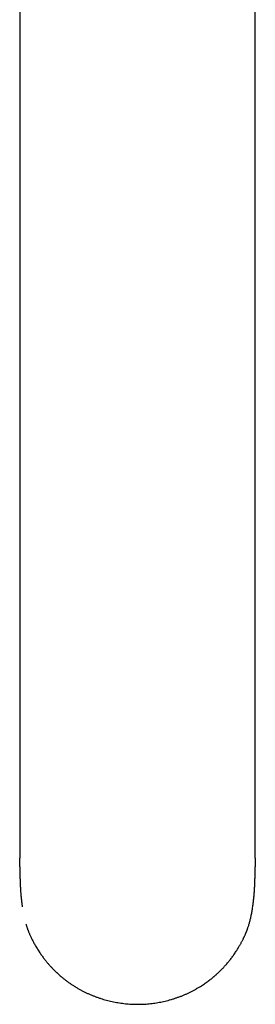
# Model space of a CAD drawing. Header units: millimetres. Extents: x 8 to 763, y 12 to 560.
# Tile 4 of 23: x 380 to 410, y 66 to 193. Entities that reach past the tile are written whole.
import ezdxf

# ---------------------------------------------------------------- set-up
doc = ezdxf.new("R2010")
doc.units = ezdxf.units.MM

msp = doc.modelspace()

# ---------------------------------------------------------------- linework, layer by layer
at = {"color": 7, "linetype": 'Continuous', "lineweight": 30}
for p, q in [((379.79, 230.96), (379.79, 127.47)), ((410.21, 127.47), (410.21, 229.64)), ((379.79, 127.47), (379.79, 121.73)), ((409.86, 78.72), (409.88, 78.88))]:
    msp.add_line(p, q, dxfattribs=at)
for centre, radius, start, end in [((382.27, 73.15), 0.021, 176.9858, 238.8079), ((407.73, 73.14), 0.0214, 301.3175, 2.7136)]:
    msp.add_arc(centre, radius, start, end, dxfattribs=at)
for points, knots in [([(410.21, 121.73), (410.21, 122.59), (410.21, 124.51), (410.21, 126.42), (410.21, 127.47)], [0, 0, 0, 0, 0.452523, 1, 1, 1, 1]), ([(379.79, 121.73), (379.79, 121.4), (379.79, 120.73), (379.79, 119.73), (379.79, 118.72), (379.79, 117.71), (379.79, 116.68), (379.79, 115.67), (379.79, 114.68), (379.79, 113.7), (379.79, 112.71), (379.79, 111.72), (379.79, 110.73), (379.79, 109.72), (379.79, 108.72), (379.79, 107.71), (379.79, 106.69), (379.79, 105.68), (379.79, 104.67), (379.79, 103.66), (379.79, 102.69), (379.79, 102.05), (379.79, 101.75)], [0, 0, 0, 0, 0.052573, 0.105148, 0.157726, 0.210304, 0.262885, 0.315466, 0.365043, 0.41462, 0.464198, 0.513775, 0.563353, 0.612931, 0.662508, 0.712086, 0.761663, 0.811241, 0.859934, 0.908627, 0.95732, 1, 1, 1, 1]), ([(410.21, 101.76), (410.21, 102.07), (410.21, 102.69), (410.21, 103.62), (410.21, 104.55), (410.21, 105.48), (410.21, 106.4), (410.21, 107.32), (410.21, 108.26), (410.21, 109.24), (410.21, 110.23), (410.21, 111.23), (410.21, 112.21), (410.21, 113.2), (410.21, 114.17), (410.21, 115.14), (410.21, 116.11), (410.21, 117.07), (410.21, 118.02), (410.21, 118.96), (410.21, 119.89), (410.21, 120.81), (410.21, 121.42), (410.21, 121.73)], [0, 0, 0, 0, 0.0448027, 0.0896048, 0.1344064, 0.1792078, 0.224009, 0.2688101, 0.3136112, 0.3628925, 0.4121739, 0.4614554, 0.5107369, 0.5600184, 0.6092997, 0.6585806, 0.7078611, 0.7571408, 0.8064196, 0.8548172, 0.9032133, 0.9516077, 1, 1, 1, 1]), ([(379.79, 101.75), (379.79, 101.69), (379.79, 101.51), (379.79, 101.22), (379.79, 100.89), (379.79, 100.57), (379.79, 100.26), (379.79, 99.95), (379.79, 99.66), (379.79, 99.37), (379.79, 99.08), (379.8, 98.77), (379.8, 98.46), (379.8, 98.16), (379.8, 97.87), (379.8, 97.59), (379.8, 97.33), (379.8, 97.07), (379.8, 96.83), (379.81, 96.6), (379.81, 96.38), (379.81, 96.18), (379.81, 95.98), (379.81, 95.81), (379.81, 95.65), (379.81, 95.5), (379.81, 95.36), (379.81, 95.23), (379.81, 95.12), (379.81, 95.02), (379.81, 94.94), (379.81, 94.86), (379.81, 94.8), (379.81, 94.74), (379.81, 94.68), (379.81, 94.61), (379.82, 94.52), (379.82, 94.43), (379.82, 94.33), (379.82, 94.22), (379.82, 94.11), (379.82, 93.97), (379.82, 93.8), (379.82, 93.6), (379.82, 93.39), (379.82, 93.17), (379.82, 92.94), (379.82, 92.71), (379.82, 92.46), (379.82, 92.18), (379.82, 91.89), (379.82, 91.59), (379.82, 91.28), (379.82, 90.99), (379.81, 90.75), (379.81, 90.54), (379.81, 90.34), (379.81, 90.15), (379.81, 89.96), (379.81, 89.78), (379.81, 89.59), (379.81, 89.4), (379.81, 89.22), (379.81, 89.05), (379.81, 88.9), (379.81, 88.75), (379.81, 88.62), (379.81, 88.49), (379.81, 88.38), (379.8, 88.29), (379.8, 88.22), (379.8, 88.15), (379.8, 88.07), (379.8, 87.98), (379.8, 87.87), (379.8, 87.76), (379.8, 87.64), (379.8, 87.53), (379.8, 87.43), (379.8, 87.33), (379.8, 87.23), (379.8, 87.13), (379.8, 87.03), (379.8, 86.93), (379.8, 86.84), (379.8, 86.75), (379.8, 86.66), (379.8, 86.59), (379.8, 86.51), (379.8, 86.45), (379.8, 86.38), (379.8, 86.31), (379.8, 86.25), (379.8, 86.18), (379.8, 86.12), (379.8, 86.06), (379.8, 86.01), (379.8, 85.96), (379.8, 85.91), (379.8, 85.86), (379.8, 85.81), (379.8, 85.76), (379.8, 85.7), (379.8, 85.65), (379.8, 85.61), (379.8, 85.57), (379.8, 85.53), (379.8, 85.49), (379.8, 85.44), (379.8, 85.39), (379.8, 85.34), (379.8, 85.31), (379.8, 85.27), (379.8, 85.24), (379.8, 85.21), (379.8, 85.19), (379.8, 85.16), (379.8, 85.13), (379.8, 85.12), (379.8, 85.11)], [0, 0, 0, 0, 0.011889, 0.032533, 0.052654, 0.072252, 0.091325, 0.109548, 0.127265, 0.144478, 0.161186, 0.180418, 0.198937, 0.216742, 0.233835, 0.250214, 0.26588, 0.280831, 0.295067, 0.308589, 0.321396, 0.333489, 0.344868, 0.354936, 0.36436, 0.37314, 0.381277, 0.38877, 0.394904, 0.400528, 0.405641, 0.410244, 0.413503, 0.416642, 0.420143, 0.42403, 0.429159, 0.434796, 0.440743, 0.446972, 0.453482, 0.460273, 0.471212, 0.482809, 0.495016, 0.507681, 0.520793, 0.534349, 0.548351, 0.564765, 0.581751, 0.599308, 0.617439, 0.636147, 0.648658, 0.660861, 0.672629, 0.683961, 0.694855, 0.70531, 0.717277, 0.72861, 0.739308, 0.749372, 0.758801, 0.767444, 0.775688, 0.783719, 0.791536, 0.795669, 0.799775, 0.8043, 0.809379, 0.815011, 0.821195, 0.828925, 0.836292, 0.843234, 0.84975, 0.855476, 0.861507, 0.867843, 0.874415, 0.880727, 0.886679, 0.892343, 0.898248, 0.902761, 0.907398, 0.911846, 0.916061, 0.920096, 0.924428, 0.929168, 0.933176, 0.937038, 0.940479, 0.9435, 0.946234, 0.949372, 0.95301, 0.956672, 0.960424, 0.963754, 0.966654, 0.969124, 0.971531, 0.974455, 0.977898, 0.981579, 0.984233, 0.986769, 0.989161, 0.991273, 0.99308, 0.994791, 0.996391, 0.998288, 1, 1, 1, 1]), ([(410.2, 85.1), (410.2, 85.11), (410.2, 85.12), (410.2, 85.14), (410.2, 85.17), (410.2, 85.2), (410.2, 85.22), (410.2, 85.24), (410.2, 85.27), (410.2, 85.32), (410.2, 85.37), (410.2, 85.43), (410.2, 85.49), (410.2, 85.54), (410.2, 85.57), (410.2, 85.61), (410.2, 85.65), (410.2, 85.7), (410.2, 85.76), (410.2, 85.83), (410.2, 85.89), (410.2, 85.95), (410.2, 86), (410.2, 86.06), (410.2, 86.12), (410.2, 86.18), (410.2, 86.24), (410.2, 86.3), (410.2, 86.35), (410.2, 86.4), (410.2, 86.45), (410.2, 86.52), (410.2, 86.6), (410.2, 86.69), (410.2, 86.76), (410.2, 86.82), (410.2, 86.88), (410.2, 86.95), (410.2, 87.03), (410.2, 87.11), (410.2, 87.18), (410.2, 87.25), (410.2, 87.31), (410.2, 87.37), (410.2, 87.42), (410.2, 87.48), (410.2, 87.56), (410.2, 87.69), (410.2, 87.86), (410.2, 88.05), (410.2, 88.24), (410.19, 88.44), (410.19, 88.64), (410.19, 88.85), (410.19, 89.07), (410.19, 89.3), (410.19, 89.49), (410.19, 89.65), (410.19, 89.76), (410.19, 89.88), (410.19, 90), (410.19, 90.12), (410.19, 90.24), (410.19, 90.36), (410.19, 90.46), (410.19, 90.55), (410.19, 90.63), (410.19, 90.69), (410.19, 90.74), (410.19, 90.79), (410.18, 90.86), (410.18, 90.93), (410.18, 91.02), (410.18, 91.11), (410.18, 91.22), (410.18, 91.33), (410.18, 91.44), (410.18, 91.59), (410.18, 91.78), (410.18, 91.96), (410.18, 92.1), (410.18, 92.18), (410.18, 92.26), (410.18, 92.33), (410.18, 92.4), (410.18, 92.45), (410.18, 92.5), (410.18, 92.54), (410.18, 92.58), (410.18, 92.62), (410.18, 92.66), (410.18, 92.73), (410.18, 92.8), (410.18, 92.88), (410.18, 92.96), (410.18, 93.04), (410.18, 93.14), (410.18, 93.23), (410.18, 93.34), (410.18, 93.46), (410.18, 93.58), (410.18, 93.69), (410.18, 93.78), (410.18, 93.87), (410.18, 93.95), (410.18, 94.01), (410.18, 94.07), (410.18, 94.12), (410.18, 94.19), (410.18, 94.26), (410.18, 94.36), (410.18, 94.46), (410.18, 94.59), (410.19, 94.74), (410.19, 94.9), (410.19, 95.07), (410.19, 95.24), (410.19, 95.41), (410.19, 95.57), (410.19, 95.74), (410.19, 95.92), (410.19, 96.11), (410.19, 96.32), (410.19, 96.54), (410.19, 96.77), (410.2, 97.01), (410.2, 97.26), (410.2, 97.52), (410.2, 97.78), (410.2, 98.05), (410.2, 98.32), (410.2, 98.61), (410.2, 98.9), (410.21, 99.2), (410.21, 99.52), (410.21, 99.84), (410.21, 100.16), (410.21, 100.5), (410.21, 100.84), (410.21, 101.19), (410.21, 101.49), (410.21, 101.68), (410.21, 101.75)], [0, 0, 0, 0, 0.00008, 0.002457, 0.004466, 0.006108, 0.007469, 0.008939, 0.010569, 0.013952, 0.017767, 0.022004, 0.025852, 0.029021, 0.031477, 0.033582, 0.036228, 0.039456, 0.044003, 0.048403, 0.052435, 0.0561, 0.059573, 0.063246, 0.067203, 0.071444, 0.075578, 0.079296, 0.082516, 0.085418, 0.088489, 0.091757, 0.098459, 0.104841, 0.108468, 0.111967, 0.115774, 0.120196, 0.125233, 0.130886, 0.135291, 0.139662, 0.143614, 0.147147, 0.150261, 0.152962, 0.159101, 0.16546, 0.177345, 0.189782, 0.201333, 0.213305, 0.225767, 0.238858, 0.251884, 0.265481, 0.279648, 0.286525, 0.293528, 0.300657, 0.307746, 0.314399, 0.32208, 0.329054, 0.335321, 0.340881, 0.344754, 0.348192, 0.351194, 0.354019, 0.357784, 0.362174, 0.367189, 0.372828, 0.379024, 0.385469, 0.392124, 0.398989, 0.411583, 0.42483, 0.430201, 0.435287, 0.439913, 0.44408, 0.447771, 0.451006, 0.453786, 0.456111, 0.457984, 0.459946, 0.462873, 0.466464, 0.470721, 0.475642, 0.480059, 0.484901, 0.490169, 0.495863, 0.501869, 0.509322, 0.51619, 0.522475, 0.528034, 0.533038, 0.537488, 0.541383, 0.544724, 0.547603, 0.550441, 0.555672, 0.560937, 0.566281, 0.574148, 0.582754, 0.592101, 0.602188, 0.613016, 0.622044, 0.631529, 0.641473, 0.651875, 0.662798, 0.675014, 0.68788, 0.701396, 0.715563, 0.730379, 0.745846, 0.761025, 0.77678, 0.793112, 0.81002, 0.827505, 0.845569, 0.86421, 0.883431, 0.90323, 0.923609, 0.944188, 0.965326, 0.987022, 1, 1, 1, 1]), ([(379.81, 83.99), (379.81, 84.05), (379.81, 84.2), (379.81, 84.37), (379.81, 84.51), (379.81, 84.6), (379.8, 84.68), (379.8, 84.8), (379.8, 84.9), (379.8, 84.98), (379.8, 85.01), (379.8, 85.02), (379.8, 85.03), (379.8, 85.03), (379.8, 85.04), (379.8, 85.05), (379.8, 85.06), (379.8, 85.07), (379.8, 85.08), (379.8, 85.1), (379.8, 85.1), (379.8, 85.11)], [0, 0, 0, 0, 0.1810161, 0.4023808, 0.4794661, 0.5574709, 0.6354793, 0.713491, 0.8507987, 0.9112178, 0.9179996, 0.9247815, 0.9315634, 0.9383454, 0.9451273, 0.9519093, 0.9586913, 0.9659993, 0.9784146, 0.9959372, 1, 1, 1, 1]), ([(410.2, 85.1), (410.2, 85.04), (410.2, 84.89), (410.2, 84.66), (410.19, 84.41), (410.19, 84.19), (410.19, 84.05), (410.19, 83.99)], [0, 0, 0, 0, 0.1646674, 0.3878135, 0.6109048, 0.8339392, 1, 1, 1, 1]), ([(379.81, 83.99), (379.81, 83.98), (379.81, 83.96), (379.81, 83.94), (379.81, 83.91), (379.81, 83.88), (379.81, 83.86), (379.81, 83.83), (379.81, 83.81), (379.81, 83.78), (379.81, 83.75), (379.81, 83.73), (379.81, 83.71), (379.81, 83.69), (379.81, 83.67), (379.81, 83.65), (379.81, 83.63), (379.81, 83.6), (379.81, 83.57), (379.81, 83.54), (379.82, 83.51), (379.82, 83.49), (379.82, 83.46), (379.82, 83.42), (379.82, 83.38), (379.82, 83.34), (379.82, 83.29), (379.82, 83.22), (379.82, 83.16), (379.82, 83.09), (379.82, 83.03), (379.82, 82.96), (379.82, 82.89), (379.83, 82.81), (379.83, 82.73), (379.83, 82.66), (379.83, 82.61), (379.83, 82.56), (379.83, 82.52), (379.83, 82.48), (379.83, 82.44), (379.84, 82.41), (379.84, 82.38), (379.84, 82.35), (379.84, 82.31), (379.84, 82.28), (379.84, 82.26), (379.84, 82.23), (379.84, 82.2), (379.84, 82.16), (379.84, 82.12), (379.85, 82.08), (379.85, 82.04), (379.85, 82), (379.85, 81.96), (379.85, 81.92), (379.85, 81.88), (379.85, 81.84), (379.86, 81.8), (379.86, 81.76), (379.86, 81.72), (379.86, 81.67), (379.86, 81.62), (379.87, 81.57), (379.87, 81.52), (379.87, 81.47), (379.87, 81.42), (379.88, 81.37), (379.88, 81.3), (379.88, 81.24), (379.89, 81.18), (379.89, 81.12), (379.89, 81.07), (379.9, 81.03), (379.9, 80.96), (379.91, 80.88), (379.91, 80.77), (379.92, 80.67), (379.93, 80.59), (379.93, 80.51), (379.94, 80.43), (379.95, 80.35), (379.95, 80.27), (379.96, 80.21), (379.96, 80.16), (379.97, 80.12), (379.97, 80.09), (379.97, 80.05), (379.98, 80.01), (379.98, 79.98), (379.99, 79.94), (379.99, 79.9), (379.99, 79.85), (380, 79.8), (380.01, 79.75), (380.01, 79.7), (380.02, 79.66), (380.02, 79.62), (380.02, 79.58), (380.03, 79.54), (380.04, 79.5), (380.04, 79.45), (380.05, 79.4), (380.05, 79.36), (380.06, 79.32), (380.06, 79.29), (380.06, 79.27), (380.07, 79.24), (380.07, 79.22), (380.07, 79.2), (380.08, 79.18), (380.08, 79.15), (380.08, 79.13), (380.09, 79.1), (380.09, 79.06), (380.1, 79.03), (380.1, 78.99), (380.1, 78.96), (380.11, 78.94), (380.11, 78.93), (380.11, 78.92)], [0, 0, 0, 0, 0.003104, 0.007202, 0.011456, 0.015072, 0.018009, 0.021059, 0.024411, 0.028508, 0.033115, 0.036789, 0.039594, 0.042064, 0.044589, 0.04728, 0.050646, 0.05475, 0.060484, 0.065539, 0.069913, 0.073658, 0.078898, 0.084597, 0.09142, 0.098818, 0.106065, 0.118855, 0.131187, 0.142496, 0.153472, 0.164755, 0.179313, 0.19438, 0.20996, 0.225952, 0.235448, 0.244009, 0.252318, 0.26106, 0.269588, 0.274862, 0.280907, 0.287429, 0.294239, 0.300662, 0.30596, 0.310267, 0.317934, 0.325867, 0.335, 0.34291, 0.351512, 0.360182, 0.36882, 0.377346, 0.385564, 0.392789, 0.401778, 0.410327, 0.419368, 0.429308, 0.440371, 0.451953, 0.462969, 0.473515, 0.484045, 0.497431, 0.510799, 0.524765, 0.539942, 0.55187, 0.562619, 0.572682, 0.582626, 0.606646, 0.630791, 0.654713, 0.671846, 0.688828, 0.705652, 0.72231, 0.738805, 0.75542, 0.762166, 0.769794, 0.778111, 0.78594, 0.793302, 0.800276, 0.807104, 0.816498, 0.825898, 0.835662, 0.845925, 0.855254, 0.86364, 0.871297, 0.878744, 0.886713, 0.895527, 0.904122, 0.913063, 0.922088, 0.927711, 0.933338, 0.938099, 0.942039, 0.94629, 0.950326, 0.954391, 0.958624, 0.963293, 0.968723, 0.974824, 0.981426, 0.987882, 0.993311, 0.998027, 1, 1, 1, 1]), ([(409.88, 78.88), (409.89, 78.89), (409.89, 78.91), (409.89, 78.94), (409.9, 78.97), (409.9, 79), (409.9, 79.02), (409.91, 79.05), (409.91, 79.07), (409.92, 79.1), (409.92, 79.14), (409.92, 79.17), (409.93, 79.2), (409.93, 79.23), (409.94, 79.26), (409.94, 79.28), (409.94, 79.31), (409.94, 79.33), (409.95, 79.36), (409.95, 79.39), (409.96, 79.42), (409.96, 79.46), (409.97, 79.51), (409.97, 79.55), (409.98, 79.59), (409.98, 79.63), (409.99, 79.67), (409.99, 79.71), (409.99, 79.75), (410, 79.8), (410.01, 79.85), (410.01, 79.9), (410.01, 79.95), (410.02, 79.99), (410.02, 80.03), (410.03, 80.08), (410.03, 80.13), (410.04, 80.17), (410.04, 80.21), (410.05, 80.31), (410.06, 80.41), (410.07, 80.51), (410.07, 80.55), (410.07, 80.59), (410.08, 80.63), (410.08, 80.67), (410.08, 80.71), (410.09, 80.76), (410.09, 80.82), (410.1, 80.9), (410.1, 81.02), (410.11, 81.16), (410.12, 81.28), (410.12, 81.36), (410.13, 81.41), (410.13, 81.47), (410.13, 81.53), (410.13, 81.59), (410.14, 81.64), (410.14, 81.7), (410.14, 81.76), (410.14, 81.81), (410.15, 81.86), (410.15, 81.91), (410.15, 81.96), (410.15, 82.02), (410.15, 82.07), (410.16, 82.12), (410.16, 82.16), (410.16, 82.19), (410.16, 82.23), (410.16, 82.26), (410.16, 82.28), (410.16, 82.3), (410.16, 82.32), (410.16, 82.35), (410.16, 82.4), (410.17, 82.49), (410.17, 82.61), (410.17, 82.73), (410.17, 82.84), (410.18, 82.95), (410.18, 83.04), (410.18, 83.12), (410.18, 83.18), (410.18, 83.23), (410.18, 83.27), (410.18, 83.32), (410.18, 83.36), (410.18, 83.41), (410.18, 83.44), (410.18, 83.47), (410.18, 83.49), (410.18, 83.51), (410.19, 83.54), (410.19, 83.56), (410.19, 83.58), (410.19, 83.61), (410.19, 83.64), (410.19, 83.67), (410.19, 83.7), (410.19, 83.72), (410.19, 83.74), (410.19, 83.77), (410.19, 83.79), (410.19, 83.82), (410.19, 83.84), (410.19, 83.86), (410.19, 83.88), (410.19, 83.91), (410.19, 83.93), (410.19, 83.97), (410.19, 83.99), (410.19, 83.99)], [0, 0, 0, 0, 0.004866, 0.009936, 0.015174, 0.019556, 0.023791, 0.028073, 0.032973, 0.038753, 0.044267, 0.050217, 0.056178, 0.062004, 0.067081, 0.071238, 0.075027, 0.080027, 0.085058, 0.090409, 0.096389, 0.10411, 0.112291, 0.120262, 0.127874, 0.135855, 0.144099, 0.152071, 0.159272, 0.169467, 0.17918, 0.188977, 0.199059, 0.206905, 0.216156, 0.22592, 0.235042, 0.243988, 0.25269, 0.261389, 0.307949, 0.315754, 0.323978, 0.332746, 0.342214, 0.351249, 0.359404, 0.371367, 0.383093, 0.394856, 0.428582, 0.461264, 0.492854, 0.503593, 0.515224, 0.528117, 0.541279, 0.553641, 0.565631, 0.57795, 0.591077, 0.603179, 0.613743, 0.623768, 0.634113, 0.645813, 0.659208, 0.667569, 0.675746, 0.683277, 0.690033, 0.695891, 0.700272, 0.704728, 0.70928, 0.714503, 0.720654, 0.742631, 0.766708, 0.790011, 0.812243, 0.833411, 0.848265, 0.862559, 0.876311, 0.882867, 0.889788, 0.897386, 0.905749, 0.914201, 0.918917, 0.923343, 0.927142, 0.930447, 0.933689, 0.936993, 0.941194, 0.945915, 0.950794, 0.955493, 0.959297, 0.962283, 0.965497, 0.968596, 0.972109, 0.976075, 0.979743, 0.98259, 0.984898, 0.987905, 0.992171, 0.996575, 1, 1, 1, 1]), ([(380.11, 78.92), (380.11, 78.9), (380.12, 78.88), (380.12, 78.85), (380.12, 78.85)], [0, 0, 0, 0, 0.666219, 1, 1, 1, 1]), ([(407.75, 73.13), (407.79, 73.19), (407.87, 73.31), (407.98, 73.49), (408.08, 73.67), (408.18, 73.84), (408.28, 74), (408.36, 74.16), (408.44, 74.3), (408.52, 74.44), (408.59, 74.58), (408.65, 74.7), (408.7, 74.82), (408.76, 74.92), (408.8, 75.02), (408.85, 75.12), (408.88, 75.2), (408.92, 75.27), (408.94, 75.34), (408.97, 75.4), (408.99, 75.45), (409.01, 75.49), (409.03, 75.55), (409.06, 75.63), (409.1, 75.72), (409.14, 75.82), (409.18, 75.93), (409.22, 76.04), (409.27, 76.19), (409.33, 76.35), (409.39, 76.55), (409.45, 76.75), (409.5, 76.97), (409.56, 77.19), (409.61, 77.42), (409.67, 77.66), (409.72, 77.91), (409.77, 78.17), (409.81, 78.41), (409.84, 78.6), (409.86, 78.7), (409.86, 78.72)], [0, 0, 0, 0, 0.0348689, 0.0707583, 0.1050352, 0.137702, 0.1687615, 0.1982163, 0.2260688, 0.2523214, 0.276976, 0.3000345, 0.3214982, 0.3413681, 0.3596452, 0.3763297, 0.3914221, 0.4049223, 0.4168694, 0.427213, 0.4359531, 0.4433398, 0.4509063, 0.4670555, 0.4849132, 0.502305, 0.521066, 0.5412003, 0.5626917, 0.595432, 0.6295457, 0.6650059, 0.7018154, 0.7399762, 0.7794883, 0.8203347, 0.864903, 0.9078687, 0.9493178, 0.9892766, 1, 1, 1, 1]), ([(380.6, 76.61), (380.61, 76.59), (380.62, 76.54), (380.65, 76.46), (380.68, 76.35), (380.71, 76.25), (380.75, 76.15), (380.78, 76.04), (380.82, 75.93), (380.87, 75.81), (380.92, 75.68), (380.98, 75.53), (381.04, 75.38), (381.11, 75.22), (381.19, 75.04), (381.28, 74.86), (381.37, 74.67), (381.47, 74.47), (381.58, 74.26), (381.7, 74.05), (381.83, 73.83), (381.96, 73.6), (382.1, 73.37), (382.2, 73.22), (382.25, 73.14)], [0, 0, 0, 0, 0.014737, 0.04221, 0.070121, 0.098456, 0.127201, 0.156359, 0.186186, 0.218141, 0.256018, 0.29675, 0.340339, 0.386786, 0.436095, 0.48827, 0.543317, 0.601241, 0.66205, 0.725751, 0.791135, 0.859321, 0.930315, 1, 1, 1, 1]), ([(382.26, 73.13), (382.3, 73.06), (382.4, 72.91), (382.54, 72.71), (382.68, 72.51), (382.81, 72.32), (382.95, 72.14), (383.08, 71.97), (383.21, 71.82), (383.33, 71.66), (383.46, 71.51), (383.59, 71.36), (383.73, 71.21), (383.86, 71.07), (383.98, 70.94), (384.09, 70.82), (384.2, 70.72), (384.29, 70.62), (384.37, 70.54), (384.46, 70.46), (384.54, 70.39), (384.62, 70.31), (384.71, 70.23), (384.84, 70.11), (385.03, 69.94), (385.29, 69.72), (385.57, 69.5), (385.87, 69.27), (386.18, 69.04), (386.49, 68.83), (386.81, 68.62), (387.14, 68.42), (387.46, 68.23), (387.79, 68.05), (388.13, 67.88), (388.47, 67.72), (388.82, 67.56), (389.18, 67.41), (389.54, 67.27), (389.9, 67.14), (390.26, 67.02), (390.62, 66.9), (390.98, 66.8), (391.35, 66.71), (391.72, 66.62), (392.1, 66.54), (392.48, 66.48), (392.86, 66.42), (393.24, 66.37), (393.62, 66.33), (394, 66.3), (394.38, 66.28), (394.76, 66.27), (395.15, 66.27), (395.53, 66.28), (395.92, 66.29), (396.3, 66.32), (396.69, 66.36), (397.07, 66.41), (397.44, 66.46), (397.81, 66.53), (398.19, 66.6), (398.56, 66.68), (398.94, 66.78), (399.31, 66.88), (399.68, 66.99), (400.04, 67.11), (400.4, 67.24), (400.75, 67.37), (401.1, 67.52), (401.45, 67.67), (401.79, 67.83), (402.13, 68.01), (402.47, 68.19), (402.8, 68.38), (403.11, 68.56), (403.38, 68.74), (403.63, 68.91), (403.87, 69.07), (404.1, 69.24), (404.32, 69.41), (404.53, 69.57), (404.7, 69.7), (404.82, 69.8), (404.89, 69.87), (404.97, 69.94), (405.06, 70.01), (405.15, 70.09), (405.25, 70.18), (405.36, 70.28), (405.47, 70.38), (405.59, 70.5), (405.71, 70.62), (405.84, 70.74), (405.97, 70.88), (406.11, 71.02), (406.25, 71.18), (406.4, 71.34), (406.55, 71.51), (406.7, 71.69), (406.85, 71.88), (407, 72.07), (407.15, 72.26), (407.3, 72.46), (407.45, 72.67), (407.6, 72.89), (407.69, 73.04), (407.74, 73.12)], [0, 0, 0, 0, 0.0087036, 0.0171175, 0.025242, 0.0330773, 0.0406237, 0.0477541, 0.054606, 0.0611794, 0.0674744, 0.0746055, 0.0813421, 0.0876843, 0.0936321, 0.0991856, 0.1043448, 0.1084531, 0.1122831, 0.1160477, 0.1198273, 0.1236219, 0.1274313, 0.1312557, 0.1418497, 0.1525566, 0.1650856, 0.1777497, 0.1904355, 0.203121, 0.2158065, 0.2282658, 0.2407257, 0.2531867, 0.265647, 0.2783328, 0.2910181, 0.303703, 0.3163879, 0.3290729, 0.3415314, 0.35399, 0.3664485, 0.3789071, 0.3915921, 0.4042769, 0.4169614, 0.4296455, 0.4423294, 0.4547866, 0.4672438, 0.4797012, 0.4921592, 0.5048444, 0.5175289, 0.5302128, 0.5428965, 0.5555801, 0.5680375, 0.5804952, 0.5929531, 0.6054113, 0.6180961, 0.6307812, 0.6434663, 0.6561515, 0.6688365, 0.6812949, 0.6937532, 0.7062117, 0.7186704, 0.731356, 0.7440426, 0.7567301, 0.7694167, 0.7821025, 0.7920698, 0.802003, 0.8117144, 0.8211754, 0.8303859, 0.8393269, 0.8480186, 0.851365, 0.8546741, 0.8581421, 0.8619132, 0.8660738, 0.87055, 0.8753417, 0.8804492, 0.8858723, 0.891611, 0.8976654, 0.9040356, 0.9107214, 0.9177231, 0.9250404, 0.9326736, 0.9406227, 0.9488877, 0.9567416, 0.9648612, 0.9732467, 0.9818981, 0.9908158, 1, 1, 1, 1])]:
    msp.add_open_spline(points, degree=3, knots=knots, dxfattribs=at)

doc.saveas('drawing.dxf')
